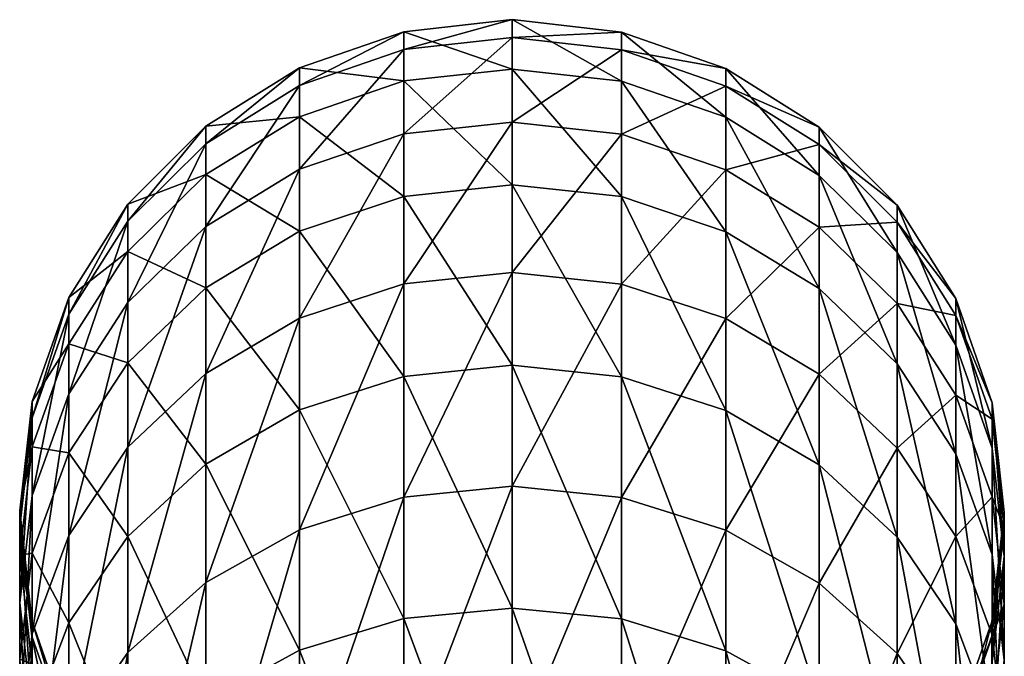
# Model space of a CAD drawing. Header units: millimetres. Extents: x -111 to 111, y -375 to 358.
# Tile 27 of 27: x -11 to 11, y 343 to 358. Entities that reach past the tile are written whole.
import ezdxf

# ---------------------------------------------------------------- set-up
doc = ezdxf.new("R2010")
doc.units = ezdxf.units.MM
doc.header["$LTSCALE"] = 65.185185
doc.layers.add('51', color=7, linetype='CONTINUOUS')
doc.layers.add('52', color=7, linetype='CONTINUOUS')

msp = doc.modelspace()

# ---------------------------------------------------------------- linework, layer by layer
at = {"layer": '51', "color": 7, "linetype": 'CONTINUOUS', "true_color": 0xa2afbf}
for points in [[(2.559, 357.368, 96.895), (2.559, 356.219, 83.754), (0, 357.657, 96.887), (2.559, 357.368, 96.895)], [(0, 357.241, 110.106), (2.559, 357.368, 96.895), (0, 357.657, 96.887), (0, 357.241, 110.106)], [(0, 357.657, 96.887), (2.559, 356.219, 83.754), (0, 356.504, 83.712), (0, 357.657, 96.887)], [(2.559, 356.954, 110.079), (2.559, 357.368, 96.895), (0, 357.241, 110.106), (2.559, 356.954, 110.079)], [(0, 355.263, 123.182), (2.559, 356.954, 110.079), (0, 357.241, 110.106), (0, 355.263, 123.182)], [(4.992, 356.517, 96.919), (4.992, 355.376, 83.878), (2.559, 357.368, 96.895), (4.992, 356.517, 96.919)], [(2.559, 356.954, 110.079), (4.992, 356.517, 96.919), (2.559, 357.368, 96.895), (2.559, 356.954, 110.079)], [(2.559, 357.368, 96.895), (4.992, 355.376, 83.878), (2.559, 356.219, 83.754), (2.559, 357.368, 96.895)], [(2.559, 354.981, 123.122), (2.559, 356.954, 110.079), (0, 355.263, 123.182), (2.559, 354.981, 123.122)], [(4.992, 356.106, 110.002), (4.992, 356.517, 96.919), (2.559, 356.954, 110.079), (4.992, 356.106, 110.002)], [(2.559, 354.981, 123.122), (4.992, 356.106, 110.002), (2.559, 356.954, 110.079), (2.559, 354.981, 123.122)], [(2.559, 356.219, 83.754), (2.559, 353.521, 70.842), (0, 356.504, 83.712), (2.559, 356.219, 83.754)], [(0, 356.504, 83.712), (2.559, 353.521, 70.842), (0, 353.799, 70.766), (0, 356.504, 83.712)], [(7.174, 355.145, 96.957), (7.174, 354.019, 84.079), (4.992, 356.517, 96.919), (7.174, 355.145, 96.957)], [(4.992, 356.106, 110.002), (7.174, 355.145, 96.957), (4.992, 356.517, 96.919), (4.992, 356.106, 110.002)], [(4.992, 356.517, 96.919), (7.174, 354.019, 84.079), (4.992, 355.376, 83.878), (4.992, 356.517, 96.919)], [(4.992, 355.376, 83.878), (4.992, 352.699, 71.065), (2.559, 356.219, 83.754), (4.992, 355.376, 83.878)], [(2.559, 356.219, 83.754), (4.992, 352.699, 71.065), (2.559, 353.521, 70.842), (2.559, 356.219, 83.754)], [(4.992, 354.148, 122.945), (4.992, 356.106, 110.002), (2.559, 354.981, 123.122), (4.992, 354.148, 122.945)], [(7.174, 354.739, 109.878), (7.174, 355.145, 96.957), (4.992, 356.106, 110.002), (7.174, 354.739, 109.878)], [(4.992, 354.148, 122.945), (7.174, 354.739, 109.878), (4.992, 356.106, 110.002), (4.992, 354.148, 122.945)], [(7.174, 354.019, 84.079), (7.174, 351.375, 71.425), (4.992, 355.376, 83.878), (7.174, 354.019, 84.079)], [(4.992, 355.376, 83.878), (7.174, 351.375, 71.425), (4.992, 352.699, 71.065), (4.992, 355.376, 83.878)], [(0, 351.751, 135.933), (2.559, 354.981, 123.122), (0, 355.263, 123.182), (0, 351.751, 135.933)], [(8.996, 353.322, 97.008), (8.996, 352.214, 84.345), (7.174, 355.145, 96.957), (8.996, 353.322, 97.008)], [(7.174, 354.739, 109.878), (8.996, 353.322, 97.008), (7.174, 355.145, 96.957), (7.174, 354.739, 109.878)], [(7.174, 355.145, 96.957), (8.996, 352.214, 84.345), (7.174, 354.019, 84.079), (7.174, 355.145, 96.957)], [(2.559, 351.478, 135.84), (2.559, 354.981, 123.122), (0, 351.751, 135.933), (2.559, 351.478, 135.84)], [(2.559, 351.478, 135.84), (4.992, 354.148, 122.945), (2.559, 354.981, 123.122), (2.559, 351.478, 135.84)], [(7.174, 352.806, 122.66), (7.174, 354.739, 109.878), (4.992, 354.148, 122.945), (7.174, 352.806, 122.66)], [(8.996, 352.923, 109.713), (8.996, 353.322, 97.008), (7.174, 354.739, 109.878), (8.996, 352.923, 109.713)], [(7.174, 352.806, 122.66), (8.996, 352.923, 109.713), (7.174, 354.739, 109.878), (7.174, 352.806, 122.66)], [(4.992, 350.672, 135.565), (4.992, 354.148, 122.945), (2.559, 351.478, 135.84), (4.992, 350.672, 135.565)], [(4.992, 350.672, 135.565), (7.174, 352.806, 122.66), (4.992, 354.148, 122.945), (4.992, 350.672, 135.565)], [(8.996, 352.214, 84.345), (8.996, 349.615, 71.903), (7.174, 354.019, 84.079), (8.996, 352.214, 84.345)], [(7.174, 354.019, 84.079), (8.996, 349.615, 71.903), (7.174, 351.375, 71.425), (7.174, 354.019, 84.079)], [(2.559, 353.521, 70.842), (2.559, 349.314, 58.339), (0, 353.799, 70.766), (2.559, 353.521, 70.842)], [(0, 353.799, 70.766), (2.559, 349.314, 58.339), (0, 349.581, 58.231), (0, 353.799, 70.766)], [(4.992, 352.699, 71.065), (4.992, 348.524, 58.658), (2.559, 353.521, 70.842), (4.992, 352.699, 71.065)], [(2.559, 353.521, 70.842), (4.992, 348.524, 58.658), (2.559, 349.314, 58.339), (2.559, 353.521, 70.842)], [(10.366, 351.139, 97.069), (10.366, 350.054, 84.664), (8.996, 353.322, 97.008), (10.366, 351.139, 97.069)], [(8.996, 352.923, 109.713), (10.366, 351.139, 97.069), (8.996, 353.322, 97.008), (8.996, 352.923, 109.713)], [(8.996, 353.322, 97.008), (10.366, 350.054, 84.664), (8.996, 352.214, 84.345), (8.996, 353.322, 97.008)], [(8.996, 351.022, 122.281), (8.996, 352.923, 109.713), (7.174, 352.806, 122.66), (8.996, 351.022, 122.281)], [(10.366, 350.748, 109.515), (10.366, 351.139, 97.069), (8.996, 352.923, 109.713), (10.366, 350.748, 109.515)], [(8.996, 351.022, 122.281), (10.366, 350.748, 109.515), (8.996, 352.923, 109.713), (8.996, 351.022, 122.281)], [(7.174, 349.373, 135.123), (7.174, 352.806, 122.66), (4.992, 350.672, 135.565), (7.174, 349.373, 135.123)], [(7.174, 351.375, 71.425), (7.174, 347.252, 59.172), (4.992, 352.699, 71.065), (7.174, 351.375, 71.425)], [(4.992, 352.699, 71.065), (7.174, 347.252, 59.172), (4.992, 348.524, 58.658), (4.992, 352.699, 71.065)], [(7.174, 349.373, 135.123), (8.996, 351.022, 122.281), (7.174, 352.806, 122.66), (7.174, 349.373, 135.123)], [(10.366, 350.054, 84.664), (10.366, 347.508, 72.475), (8.996, 352.214, 84.345), (10.366, 350.054, 84.664)], [(8.996, 352.214, 84.345), (10.366, 347.508, 72.475), (8.996, 349.615, 71.903), (8.996, 352.214, 84.345)], [(0, 346.754, 148.178), (2.559, 351.478, 135.84), (0, 351.751, 135.933), (0, 346.754, 148.178)], [(2.559, 346.494, 148.053), (2.559, 351.478, 135.84), (0, 346.754, 148.178), (2.559, 346.494, 148.053)], [(2.559, 346.494, 148.053), (4.992, 350.672, 135.565), (2.559, 351.478, 135.84), (2.559, 346.494, 148.053)], [(8.996, 349.615, 71.903), (8.996, 345.561, 59.856), (7.174, 351.375, 71.425), (8.996, 349.615, 71.903)], [(7.174, 351.375, 71.425), (8.996, 345.561, 59.856), (7.174, 347.252, 59.172), (7.174, 351.375, 71.425)], [(8.996, 347.647, 134.535), (8.996, 351.022, 122.281), (7.174, 349.373, 135.123), (8.996, 347.647, 134.535)], [(10.366, 348.886, 121.827), (10.366, 350.748, 109.515), (8.996, 351.022, 122.281), (10.366, 348.886, 121.827)], [(8.996, 347.647, 134.535), (10.366, 348.886, 121.827), (8.996, 351.022, 122.281), (8.996, 347.647, 134.535)], [(11.215, 348.706, 97.137), (11.215, 347.646, 85.02), (10.366, 351.139, 97.069), (11.215, 348.706, 97.137)], [(10.366, 350.748, 109.515), (11.215, 348.706, 97.137), (10.366, 351.139, 97.069), (10.366, 350.748, 109.515)], [(10.366, 351.139, 97.069), (11.215, 347.646, 85.02), (10.366, 350.054, 84.664), (10.366, 351.139, 97.069)], [(4.992, 345.726, 147.685), (4.992, 350.672, 135.565), (2.559, 346.494, 148.053), (4.992, 345.726, 147.685)], [(4.992, 345.726, 147.685), (7.174, 349.373, 135.123), (4.992, 350.672, 135.565), (4.992, 345.726, 147.685)], [(11.215, 348.324, 109.294), (11.215, 348.706, 97.137), (10.366, 350.748, 109.515), (11.215, 348.324, 109.294)], [(10.366, 348.886, 121.827), (11.215, 348.324, 109.294), (10.366, 350.748, 109.515), (10.366, 348.886, 121.827)], [(11.215, 347.646, 85.02), (11.215, 345.159, 73.113), (10.366, 350.054, 84.664), (11.215, 347.646, 85.02)], [(10.366, 350.054, 84.664), (11.215, 345.159, 73.113), (10.366, 347.508, 72.475), (10.366, 350.054, 84.664)], [(10.366, 347.508, 72.475), (10.366, 343.536, 60.674), (8.996, 349.615, 71.903), (10.366, 347.508, 72.475)], [(8.996, 349.615, 71.903), (10.366, 343.536, 60.674), (8.996, 345.561, 59.856), (8.996, 349.615, 71.903)], [(2.559, 349.314, 58.339), (2.559, 343.656, 46.423), (0, 349.581, 58.231), (2.559, 349.314, 58.339)], [(0, 349.581, 58.231), (2.559, 343.656, 46.423), (0, 343.908, 46.284), (0, 349.581, 58.231)], [(7.174, 344.489, 147.092), (7.174, 349.373, 135.123), (4.992, 345.726, 147.685), (7.174, 344.489, 147.092)], [(7.174, 344.489, 147.092), (8.996, 347.647, 134.535), (7.174, 349.373, 135.123), (7.174, 344.489, 147.092)], [(4.992, 348.524, 58.658), (4.992, 342.909, 46.834), (2.559, 349.314, 58.339), (4.992, 348.524, 58.658)], [(2.559, 349.314, 58.339), (4.992, 342.909, 46.834), (2.559, 343.656, 46.423), (2.559, 349.314, 58.339)], [(10.366, 345.58, 133.832), (10.366, 348.886, 121.827), (8.996, 347.647, 134.535), (10.366, 345.58, 133.832)], [(11.215, 346.506, 121.321), (11.215, 348.324, 109.294), (10.366, 348.886, 121.827), (11.215, 346.506, 121.321)], [(10.366, 345.58, 133.832), (11.215, 346.506, 121.321), (10.366, 348.886, 121.827), (10.366, 345.58, 133.832)], [(11.5, 346.146, 97.208), (11.5, 345.112, 85.394), (11.215, 348.706, 97.137), (11.5, 346.146, 97.208)], [(11.215, 348.324, 109.294), (11.5, 346.146, 97.208), (11.215, 348.706, 97.137), (11.215, 348.324, 109.294)], [(11.215, 348.706, 97.137), (11.5, 345.112, 85.394), (11.215, 347.646, 85.02), (11.215, 348.706, 97.137)], [(7.174, 347.252, 59.172), (7.174, 341.707, 47.495), (4.992, 348.524, 58.658), (7.174, 347.252, 59.172)], [(4.992, 348.524, 58.658), (7.174, 341.707, 47.495), (4.992, 342.909, 46.834), (4.992, 348.524, 58.658)], [(11.5, 345.773, 109.062), (11.5, 346.146, 97.208), (11.215, 348.324, 109.294), (11.5, 345.773, 109.062)], [(11.215, 346.506, 121.321), (11.5, 345.773, 109.062), (11.215, 348.324, 109.294), (11.215, 346.506, 121.321)], [(8.996, 342.844, 146.304), (8.996, 347.647, 134.535), (7.174, 344.489, 147.092), (8.996, 342.844, 146.304)], [(8.996, 342.844, 146.304), (10.366, 345.58, 133.832), (8.996, 347.647, 134.535), (8.996, 342.844, 146.304)], [(11.5, 345.112, 85.394), (11.5, 342.687, 73.785), (11.215, 347.646, 85.02), (11.5, 345.112, 85.394)], [(11.215, 347.646, 85.02), (11.5, 342.687, 73.785), (11.215, 345.159, 73.113), (11.215, 347.646, 85.02)], [(11.215, 345.159, 73.113), (11.215, 341.279, 61.585), (10.366, 347.508, 72.475), (11.215, 345.159, 73.113)], [(10.366, 347.508, 72.475), (11.215, 341.279, 61.585), (10.366, 343.536, 60.674), (10.366, 347.508, 72.475)], [(8.996, 345.561, 59.856), (8.996, 340.109, 48.373), (7.174, 347.252, 59.172), (8.996, 345.561, 59.856)], [(7.174, 347.252, 59.172), (8.996, 340.109, 48.373), (7.174, 341.707, 47.495), (7.174, 347.252, 59.172)], [(0, 340.343, 159.745), (2.559, 346.494, 148.053), (0, 346.754, 148.178), (0, 340.343, 159.745)], [(2.559, 340.099, 159.59), (2.559, 346.494, 148.053), (0, 340.343, 159.745), (2.559, 340.099, 159.59)], [(2.559, 340.099, 159.59), (4.992, 345.726, 147.685), (2.559, 346.494, 148.053), (2.559, 340.099, 159.59)], [(11.215, 343.275, 133.047), (11.215, 346.506, 121.321), (10.366, 345.58, 133.832), (11.215, 343.275, 133.047)], [(11.5, 344, 120.788), (11.5, 345.773, 109.062), (11.215, 346.506, 121.321), (11.5, 344, 120.788)], [(11.215, 343.275, 133.047), (11.5, 344, 120.788), (11.215, 346.506, 121.321), (11.215, 343.275, 133.047)], [(11.208, 343.585, 97.28), (11.208, 342.578, 85.768), (11.5, 346.146, 97.208), (11.208, 343.585, 97.28)], [(11.5, 345.773, 109.062), (11.208, 343.585, 97.28), (11.5, 346.146, 97.208), (11.5, 345.773, 109.062)], [(11.5, 346.146, 97.208), (11.208, 342.578, 85.768), (11.5, 345.112, 85.394), (11.5, 346.146, 97.208)], [(4.992, 339.38, 159.134), (4.992, 345.726, 147.685), (2.559, 340.099, 159.59), (4.992, 339.38, 159.134)], [(4.992, 339.38, 159.134), (7.174, 344.489, 147.092), (4.992, 345.726, 147.685), (4.992, 339.38, 159.134)], [(11.208, 343.222, 108.83), (11.208, 343.585, 97.28), (11.5, 345.773, 109.062), (11.208, 343.222, 108.83)], [(11.5, 344, 120.788), (11.208, 343.222, 108.83), (11.5, 345.773, 109.062), (11.5, 344, 120.788)], [(10.366, 340.875, 145.361), (10.366, 345.58, 133.832), (8.996, 342.844, 146.304), (10.366, 340.875, 145.361)], [(10.366, 343.536, 60.674), (10.366, 338.195, 49.425), (8.996, 345.561, 59.856), (10.366, 343.536, 60.674)], [(8.996, 345.561, 59.856), (10.366, 338.195, 49.425), (8.996, 340.109, 48.373), (8.996, 345.561, 59.856)], [(10.366, 340.875, 145.361), (11.215, 343.275, 133.047), (10.366, 345.58, 133.832), (10.366, 340.875, 145.361)], [(11.208, 342.578, 85.768), (11.208, 340.215, 74.457), (11.5, 345.112, 85.394), (11.208, 342.578, 85.768)], [(11.5, 345.112, 85.394), (11.208, 340.215, 74.457), (11.5, 342.687, 73.785), (11.5, 345.112, 85.394)], [(11.5, 342.687, 73.785), (11.5, 338.904, 62.545), (11.215, 345.159, 73.113), (11.5, 342.687, 73.785)], [(11.215, 345.159, 73.113), (11.5, 338.904, 62.545), (11.215, 341.279, 61.585), (11.215, 345.159, 73.113)], [(7.174, 338.221, 158.399), (7.174, 344.489, 147.092), (4.992, 339.38, 159.134), (7.174, 338.221, 158.399)], [(7.174, 338.221, 158.399), (8.996, 342.844, 146.304), (7.174, 344.489, 147.092), (7.174, 338.221, 158.399)], [(2.559, 343.656, 46.423), (2.559, 336.626, 35.261), (0, 343.908, 46.284), (2.559, 343.656, 46.423)], [(0, 343.908, 46.284), (2.559, 336.626, 35.261), (0, 336.861, 35.093), (0, 343.908, 46.284)], [(11.208, 341.494, 120.255), (11.208, 343.222, 108.83), (11.5, 344, 120.788), (11.208, 341.494, 120.255)], [(11.5, 340.85, 132.222), (11.208, 341.494, 120.255), (11.5, 344, 120.788), (11.5, 340.85, 132.222)], [(11.5, 340.85, 132.222), (11.5, 344, 120.788), (11.215, 343.275, 133.047), (11.5, 340.85, 132.222)], [(4.992, 342.909, 46.834), (4.992, 335.934, 35.757), (2.559, 343.656, 46.423), (4.992, 342.909, 46.834)], [(2.559, 343.656, 46.423), (4.992, 335.934, 35.757), (2.559, 336.626, 35.261), (2.559, 343.656, 46.423)], [(10.352, 341.155, 97.348), (10.352, 340.173, 86.123), (11.208, 343.585, 97.28), (10.352, 341.155, 97.348)], [(11.208, 343.222, 108.83), (10.352, 341.155, 97.348), (11.208, 343.585, 97.28), (11.208, 343.222, 108.83)], [(11.208, 343.585, 97.28), (10.352, 340.173, 86.123), (11.208, 342.578, 85.768), (11.208, 343.585, 97.28)], [(11.215, 341.279, 61.585), (11.215, 336.062, 50.598), (10.366, 343.536, 60.674), (11.215, 341.279, 61.585)], [(10.366, 343.536, 60.674), (11.215, 336.062, 50.598), (10.366, 338.195, 49.425), (10.366, 343.536, 60.674)], [(10.352, 340.801, 108.609), (10.352, 341.155, 97.348), (11.208, 343.222, 108.83), (10.352, 340.801, 108.609)], [(11.208, 341.494, 120.255), (10.352, 340.801, 108.609), (11.208, 343.222, 108.83), (11.208, 341.494, 120.255)], [(11.215, 338.68, 144.309), (11.215, 343.275, 133.047), (10.366, 340.875, 145.361), (11.215, 338.68, 144.309)], [(11.215, 338.68, 144.309), (11.5, 340.85, 132.222), (11.215, 343.275, 133.047), (11.215, 338.68, 144.309)], [(7.174, 341.707, 47.495), (7.174, 334.818, 36.556), (4.992, 342.909, 46.834), (7.174, 341.707, 47.495)], [(4.992, 342.909, 46.834), (7.174, 334.818, 36.556), (4.992, 335.934, 35.757), (4.992, 342.909, 46.834)], [(8.996, 336.682, 157.421), (8.996, 342.844, 146.304), (7.174, 338.221, 158.399), (8.996, 336.682, 157.421)], [(8.996, 336.682, 157.421), (10.366, 340.875, 145.361), (8.996, 342.844, 146.304), (8.996, 336.682, 157.421)]]:
    msp.add_3dface(points, dxfattribs=at)
at = {"layer": '52', "color": 7, "linetype": 'CONTINUOUS', "true_color": 0xa2afbf}
for points in [[(0, 357.241, 110.106), (0, 357.657, 96.887), (-2.529, 356.961, 110.08), (0, 357.241, 110.106)], [(0, 357.657, 96.887), (0, 356.504, 83.712), (-2.529, 357.375, 96.895), (0, 357.657, 96.887)], [(-2.529, 356.961, 110.08), (0, 357.657, 96.887), (-2.529, 357.375, 96.895), (-2.529, 356.961, 110.08)], [(-2.529, 356.961, 110.08), (-2.529, 357.375, 96.895), (-4.964, 356.119, 110.003), (-2.529, 356.961, 110.08)], [(-2.529, 357.375, 96.895), (-2.529, 356.225, 83.753), (-4.964, 356.53, 96.918), (-2.529, 357.375, 96.895)], [(-4.964, 356.119, 110.003), (-2.529, 357.375, 96.895), (-4.964, 356.53, 96.918), (-4.964, 356.119, 110.003)], [(-2.529, 357.375, 96.895), (0, 356.504, 83.712), (-2.529, 356.225, 83.753), (-2.529, 357.375, 96.895)], [(0, 355.263, 123.182), (0, 357.241, 110.106), (-2.529, 354.988, 123.124), (0, 355.263, 123.182)], [(-2.529, 354.988, 123.124), (0, 357.241, 110.106), (-2.529, 356.961, 110.08), (-2.529, 354.988, 123.124)], [(-2.529, 354.988, 123.124), (-2.529, 356.961, 110.08), (-4.964, 354.162, 122.948), (-2.529, 354.988, 123.124)], [(-4.964, 354.162, 122.948), (-2.529, 356.961, 110.08), (-4.964, 356.119, 110.003), (-4.964, 354.162, 122.948)], [(-4.964, 356.119, 110.003), (-4.964, 356.53, 96.918), (-7.15, 354.758, 109.88), (-4.964, 356.119, 110.003)], [(-4.964, 356.53, 96.918), (-4.964, 355.389, 83.876), (-7.15, 355.165, 96.956), (-4.964, 356.53, 96.918)], [(-7.15, 354.758, 109.88), (-4.964, 356.53, 96.918), (-7.15, 355.165, 96.956), (-7.15, 354.758, 109.88)], [(-4.964, 356.53, 96.918), (-2.529, 356.225, 83.753), (-4.964, 355.389, 83.876), (-4.964, 356.53, 96.918)], [(0, 356.504, 83.712), (0, 353.799, 70.766), (-2.529, 356.225, 83.753), (0, 356.504, 83.712)], [(-4.964, 354.162, 122.948), (-4.964, 356.119, 110.003), (-7.15, 352.825, 122.664), (-4.964, 354.162, 122.948)], [(-7.15, 352.825, 122.664), (-4.964, 356.119, 110.003), (-7.15, 354.758, 109.88), (-7.15, 352.825, 122.664)], [(-2.529, 356.225, 83.753), (-2.529, 353.528, 70.84), (-4.964, 355.389, 83.876), (-2.529, 356.225, 83.753)], [(-2.529, 356.225, 83.753), (0, 353.799, 70.766), (-2.529, 353.528, 70.84), (-2.529, 356.225, 83.753)], [(-4.964, 355.389, 83.876), (-4.964, 352.712, 71.061), (-7.15, 354.038, 84.076), (-4.964, 355.389, 83.876)], [(-7.15, 355.165, 96.956), (-4.964, 355.389, 83.876), (-7.15, 354.038, 84.076), (-7.15, 355.165, 96.956)], [(-4.964, 355.389, 83.876), (-2.529, 353.528, 70.84), (-4.964, 352.712, 71.061), (-4.964, 355.389, 83.876)], [(-7.15, 354.758, 109.88), (-7.15, 355.165, 96.956), (-8.977, 352.947, 109.715), (-7.15, 354.758, 109.88)], [(-7.15, 355.165, 96.956), (-7.15, 354.038, 84.076), (-8.977, 353.346, 97.007), (-7.15, 355.165, 96.956)], [(-8.977, 352.947, 109.715), (-7.15, 355.165, 96.956), (-8.977, 353.346, 97.007), (-8.977, 352.947, 109.715)], [(0, 351.751, 135.933), (0, 355.263, 123.182), (-2.529, 351.485, 135.842), (0, 351.751, 135.933)], [(-2.529, 351.485, 135.842), (0, 355.263, 123.182), (-2.529, 354.988, 123.124), (-2.529, 351.485, 135.842)], [(-2.529, 351.485, 135.842), (-2.529, 354.988, 123.124), (-4.964, 350.685, 135.57), (-2.529, 351.485, 135.842)], [(-4.964, 350.685, 135.57), (-2.529, 354.988, 123.124), (-4.964, 354.162, 122.948), (-4.964, 350.685, 135.57)], [(-7.15, 352.825, 122.664), (-7.15, 354.758, 109.88), (-8.977, 351.046, 122.286), (-7.15, 352.825, 122.664)], [(-8.977, 351.046, 122.286), (-7.15, 354.758, 109.88), (-8.977, 352.947, 109.715), (-8.977, 351.046, 122.286)], [(-7.15, 354.038, 84.076), (-7.15, 351.394, 71.42), (-8.977, 352.238, 84.342), (-7.15, 354.038, 84.076)], [(-8.977, 353.346, 97.007), (-7.15, 354.038, 84.076), (-8.977, 352.238, 84.342), (-8.977, 353.346, 97.007)], [(-4.964, 350.685, 135.57), (-4.964, 354.162, 122.948), (-7.15, 349.392, 135.129), (-4.964, 350.685, 135.57)], [(-7.15, 349.392, 135.129), (-4.964, 354.162, 122.948), (-7.15, 352.825, 122.664), (-7.15, 349.392, 135.129)], [(-7.15, 354.038, 84.076), (-4.964, 352.712, 71.061), (-7.15, 351.394, 71.42), (-7.15, 354.038, 84.076)], [(0, 353.799, 70.766), (0, 349.581, 58.231), (-2.529, 353.528, 70.84), (0, 353.799, 70.766)], [(-2.529, 353.528, 70.84), (-2.529, 349.32, 58.337), (-4.964, 352.712, 71.061), (-2.529, 353.528, 70.84)], [(-2.529, 353.528, 70.84), (0, 349.581, 58.231), (-2.529, 349.32, 58.337), (-2.529, 353.528, 70.84)], [(-8.977, 352.947, 109.715), (-8.977, 353.346, 97.007), (-10.352, 350.776, 109.517), (-8.977, 352.947, 109.715)], [(-8.977, 353.346, 97.007), (-8.977, 352.238, 84.342), (-10.352, 351.167, 97.068), (-8.977, 353.346, 97.007)], [(-10.352, 350.776, 109.517), (-8.977, 353.346, 97.007), (-10.352, 351.167, 97.068), (-10.352, 350.776, 109.517)], [(-8.977, 351.046, 122.286), (-8.977, 352.947, 109.715), (-10.352, 348.914, 121.832), (-8.977, 351.046, 122.286)], [(-10.352, 348.914, 121.832), (-8.977, 352.947, 109.715), (-10.352, 350.776, 109.517), (-10.352, 348.914, 121.832)], [(-7.15, 349.392, 135.129), (-7.15, 352.825, 122.664), (-8.977, 347.67, 134.543), (-7.15, 349.392, 135.129)], [(-8.977, 347.67, 134.543), (-7.15, 352.825, 122.664), (-8.977, 351.046, 122.286), (-8.977, 347.67, 134.543)], [(-4.964, 352.712, 71.061), (-4.964, 348.536, 58.653), (-7.15, 351.394, 71.42), (-4.964, 352.712, 71.061)], [(-4.964, 352.712, 71.061), (-2.529, 349.32, 58.337), (-4.964, 348.536, 58.653), (-4.964, 352.712, 71.061)], [(-8.977, 352.238, 84.342), (-8.977, 349.638, 71.896), (-10.352, 350.082, 84.66), (-8.977, 352.238, 84.342)], [(-10.352, 351.167, 97.068), (-8.977, 352.238, 84.342), (-10.352, 350.082, 84.66), (-10.352, 351.167, 97.068)], [(-8.977, 352.238, 84.342), (-7.15, 351.394, 71.42), (-8.977, 349.638, 71.896), (-8.977, 352.238, 84.342)], [(0, 346.754, 148.178), (0, 351.751, 135.933), (-2.529, 346.5, 148.056), (0, 346.754, 148.178)], [(-2.529, 346.5, 148.056), (0, 351.751, 135.933), (-2.529, 351.485, 135.842), (-2.529, 346.5, 148.056)], [(-2.529, 346.5, 148.056), (-2.529, 351.485, 135.842), (-4.964, 345.738, 147.691), (-2.529, 346.5, 148.056)], [(-4.964, 345.738, 147.691), (-2.529, 351.485, 135.842), (-4.964, 350.685, 135.57), (-4.964, 345.738, 147.691)], [(-7.15, 351.394, 71.42), (-7.15, 347.27, 59.165), (-8.977, 349.638, 71.896), (-7.15, 351.394, 71.42)], [(-7.15, 351.394, 71.42), (-4.964, 348.536, 58.653), (-7.15, 347.27, 59.165), (-7.15, 351.394, 71.42)], [(-10.352, 350.776, 109.517), (-10.352, 351.167, 97.068), (-11.208, 348.354, 109.297), (-10.352, 350.776, 109.517)], [(-10.352, 351.167, 97.068), (-10.352, 350.082, 84.66), (-11.208, 348.737, 97.136), (-10.352, 351.167, 97.068)], [(-11.208, 348.354, 109.297), (-10.352, 351.167, 97.068), (-11.208, 348.737, 97.136), (-11.208, 348.354, 109.297)], [(-8.977, 347.67, 134.543), (-8.977, 351.046, 122.286), (-10.352, 345.606, 133.841), (-8.977, 347.67, 134.543)], [(-10.352, 345.606, 133.841), (-8.977, 351.046, 122.286), (-10.352, 348.914, 121.832), (-10.352, 345.606, 133.841)], [(-10.352, 348.914, 121.832), (-10.352, 350.776, 109.517), (-11.208, 346.535, 121.327), (-10.352, 348.914, 121.832)], [(-11.208, 346.535, 121.327), (-10.352, 350.776, 109.517), (-11.208, 348.354, 109.297), (-11.208, 346.535, 121.327)], [(-4.964, 345.738, 147.691), (-4.964, 350.685, 135.57), (-7.15, 344.506, 147.1), (-4.964, 345.738, 147.691)], [(-7.15, 344.506, 147.1), (-4.964, 350.685, 135.57), (-7.15, 349.392, 135.129), (-7.15, 344.506, 147.1)], [(-10.352, 350.082, 84.66), (-10.352, 347.535, 72.468), (-11.208, 347.676, 85.015), (-10.352, 350.082, 84.66)], [(-11.208, 348.737, 97.136), (-10.352, 350.082, 84.66), (-11.208, 347.676, 85.015), (-11.208, 348.737, 97.136)], [(-10.352, 350.082, 84.66), (-8.977, 349.638, 71.896), (-10.352, 347.535, 72.468), (-10.352, 350.082, 84.66)], [(-8.977, 349.638, 71.896), (-8.977, 345.583, 59.847), (-10.352, 347.535, 72.468), (-8.977, 349.638, 71.896)], [(-8.977, 349.638, 71.896), (-7.15, 347.27, 59.165), (-8.977, 345.583, 59.847), (-8.977, 349.638, 71.896)], [(-7.15, 344.506, 147.1), (-7.15, 349.392, 135.129), (-8.977, 342.866, 146.315), (-7.15, 344.506, 147.1)], [(-8.977, 342.866, 146.315), (-7.15, 349.392, 135.129), (-8.977, 347.67, 134.543), (-8.977, 342.866, 146.315)], [(0, 349.581, 58.231), (0, 343.908, 46.284), (-2.529, 349.32, 58.337), (0, 349.581, 58.231)], [(-2.529, 349.32, 58.337), (-2.529, 343.662, 46.42), (-4.964, 348.536, 58.653), (-2.529, 349.32, 58.337)], [(-2.529, 349.32, 58.337), (0, 343.908, 46.284), (-2.529, 343.662, 46.42), (-2.529, 349.32, 58.337)], [(-10.352, 345.606, 133.841), (-10.352, 348.914, 121.832), (-11.208, 343.304, 133.057), (-10.352, 345.606, 133.841)], [(-11.208, 343.304, 133.057), (-10.352, 348.914, 121.832), (-11.208, 346.535, 121.327), (-11.208, 343.304, 133.057)], [(-11.208, 348.354, 109.297), (-11.208, 348.737, 97.136), (-11.5, 345.804, 109.065), (-11.208, 348.354, 109.297)], [(-11.208, 348.737, 97.136), (-11.208, 347.676, 85.015), (-11.5, 346.176, 97.207), (-11.208, 348.737, 97.136)], [(-11.5, 345.804, 109.065), (-11.208, 348.737, 97.136), (-11.5, 346.176, 97.207), (-11.5, 345.804, 109.065)], [(-4.964, 348.536, 58.653), (-4.964, 342.921, 46.827), (-7.15, 347.27, 59.165), (-4.964, 348.536, 58.653)], [(-4.964, 348.536, 58.653), (-2.529, 343.662, 46.42), (-4.964, 342.921, 46.827), (-4.964, 348.536, 58.653)], [(-11.208, 346.535, 121.327), (-11.208, 348.354, 109.297), (-11.5, 344.03, 120.794), (-11.208, 346.535, 121.327)], [(-11.5, 344.03, 120.794), (-11.208, 348.354, 109.297), (-11.5, 345.804, 109.065), (-11.5, 344.03, 120.794)], [(-11.208, 347.676, 85.015), (-11.208, 345.188, 73.106), (-11.5, 345.143, 85.389), (-11.208, 347.676, 85.015)], [(-11.5, 346.176, 97.207), (-11.208, 347.676, 85.015), (-11.5, 345.143, 85.389), (-11.5, 346.176, 97.207)], [(-11.208, 347.676, 85.015), (-10.352, 347.535, 72.468), (-11.208, 345.188, 73.106), (-11.208, 347.676, 85.015)], [(-10.352, 347.535, 72.468), (-10.352, 343.562, 60.663), (-11.208, 345.188, 73.106), (-10.352, 347.535, 72.468)], [(-8.977, 342.866, 146.315), (-8.977, 347.67, 134.543), (-10.352, 340.9, 145.373), (-8.977, 342.866, 146.315)], [(-10.352, 340.9, 145.373), (-8.977, 347.67, 134.543), (-10.352, 345.606, 133.841), (-10.352, 340.9, 145.373)], [(-10.352, 347.535, 72.468), (-8.977, 345.583, 59.847), (-10.352, 343.562, 60.663), (-10.352, 347.535, 72.468)], [(-7.15, 347.27, 59.165), (-7.15, 341.724, 47.485), (-8.977, 345.583, 59.847), (-7.15, 347.27, 59.165)], [(-7.15, 347.27, 59.165), (-4.964, 342.921, 46.827), (-7.15, 341.724, 47.485), (-7.15, 347.27, 59.165)], [(0, 340.343, 159.745), (0, 346.754, 148.178), (-2.529, 340.105, 159.594), (0, 340.343, 159.745)], [(-2.529, 340.105, 159.594), (0, 346.754, 148.178), (-2.529, 346.5, 148.056), (-2.529, 340.105, 159.594)], [(-11.208, 343.304, 133.057), (-11.208, 346.535, 121.327), (-11.5, 340.88, 132.232), (-11.208, 343.304, 133.057)], [(-11.5, 340.88, 132.232), (-11.208, 346.535, 121.327), (-11.5, 344.03, 120.794), (-11.5, 340.88, 132.232)], [(-2.529, 340.105, 159.594), (-2.529, 346.5, 148.056), (-4.964, 339.391, 159.141), (-2.529, 340.105, 159.594)], [(-4.964, 339.391, 159.141), (-2.529, 346.5, 148.056), (-4.964, 345.738, 147.691), (-4.964, 339.391, 159.141)], [(-11.5, 345.804, 109.065), (-11.5, 346.176, 97.207), (-11.215, 343.253, 108.832), (-11.5, 345.804, 109.065)], [(-11.5, 346.176, 97.207), (-11.5, 345.143, 85.389), (-11.215, 343.616, 97.279), (-11.5, 346.176, 97.207)], [(-11.215, 343.253, 108.832), (-11.5, 346.176, 97.207), (-11.215, 343.616, 97.279), (-11.215, 343.253, 108.832)], [(-11.5, 344.03, 120.794), (-11.5, 345.804, 109.065), (-11.215, 341.524, 120.262), (-11.5, 344.03, 120.794)], [(-11.215, 341.524, 120.262), (-11.5, 345.804, 109.065), (-11.215, 343.253, 108.832), (-11.215, 341.524, 120.262)], [(-4.964, 339.391, 159.141), (-4.964, 345.738, 147.691), (-7.15, 338.238, 158.409), (-4.964, 339.391, 159.141)], [(-7.15, 338.238, 158.409), (-4.964, 345.738, 147.691), (-7.15, 344.506, 147.1), (-7.15, 338.238, 158.409)], [(-10.352, 340.9, 145.373), (-10.352, 345.606, 133.841), (-11.208, 338.707, 144.322), (-10.352, 340.9, 145.373)], [(-11.208, 338.707, 144.322), (-10.352, 345.606, 133.841), (-11.208, 343.304, 133.057), (-11.208, 338.707, 144.322)], [(-8.977, 345.583, 59.847), (-8.977, 340.13, 48.362), (-10.352, 343.562, 60.663), (-8.977, 345.583, 59.847)], [(-8.977, 345.583, 59.847), (-7.15, 341.724, 47.485), (-8.977, 340.13, 48.362), (-8.977, 345.583, 59.847)], [(-11.208, 345.188, 73.106), (-11.208, 341.307, 61.574), (-11.5, 342.717, 73.777), (-11.208, 345.188, 73.106)], [(-11.5, 345.143, 85.389), (-11.208, 345.188, 73.106), (-11.5, 342.717, 73.777), (-11.5, 345.143, 85.389)], [(-11.5, 345.143, 85.389), (-11.5, 342.717, 73.777), (-11.215, 342.608, 85.764), (-11.5, 345.143, 85.389)], [(-11.215, 343.616, 97.279), (-11.5, 345.143, 85.389), (-11.215, 342.608, 85.764), (-11.215, 343.616, 97.279)], [(-11.208, 345.188, 73.106), (-10.352, 343.562, 60.663), (-11.208, 341.307, 61.574), (-11.208, 345.188, 73.106)], [(-7.15, 338.238, 158.409), (-7.15, 344.506, 147.1), (-8.977, 336.702, 157.434), (-7.15, 338.238, 158.409)], [(-8.977, 336.702, 157.434), (-7.15, 344.506, 147.1), (-8.977, 342.866, 146.315), (-8.977, 336.702, 157.434)], [(-11.5, 340.88, 132.232), (-11.5, 344.03, 120.794), (-11.215, 338.454, 131.406), (-11.5, 340.88, 132.232)], [(-11.215, 338.454, 131.406), (-11.5, 344.03, 120.794), (-11.215, 341.524, 120.262), (-11.215, 338.454, 131.406)], [(0, 343.908, 46.284), (0, 336.861, 35.093), (-2.529, 343.662, 46.42), (0, 343.908, 46.284)], [(-2.529, 343.662, 46.42), (-2.529, 336.632, 35.257), (-4.964, 342.921, 46.827), (-2.529, 343.662, 46.42)], [(-2.529, 343.662, 46.42), (0, 336.861, 35.093), (-2.529, 336.632, 35.257), (-2.529, 343.662, 46.42)], [(-11.215, 343.253, 108.832), (-11.215, 343.616, 97.279), (-10.366, 340.829, 108.612), (-11.215, 343.253, 108.832)], [(-11.215, 343.616, 97.279), (-11.215, 342.608, 85.764), (-10.366, 341.183, 97.347), (-11.215, 343.616, 97.279)], [(-10.366, 340.829, 108.612), (-11.215, 343.616, 97.279), (-10.366, 341.183, 97.347), (-10.366, 340.829, 108.612)], [(-10.352, 343.562, 60.663), (-10.352, 338.219, 49.412), (-11.208, 341.307, 61.574), (-10.352, 343.562, 60.663)], [(-10.352, 343.562, 60.663), (-8.977, 340.13, 48.362), (-10.352, 338.219, 49.412), (-10.352, 343.562, 60.663)], [(-11.208, 338.707, 144.322), (-11.208, 343.304, 133.057), (-11.5, 336.397, 143.215), (-11.208, 338.707, 144.322)], [(-11.5, 336.397, 143.215), (-11.208, 343.304, 133.057), (-11.5, 340.88, 132.232), (-11.5, 336.397, 143.215)], [(-11.215, 341.524, 120.262), (-11.215, 343.253, 108.832), (-10.366, 339.143, 119.756), (-11.215, 341.524, 120.262)], [(-10.366, 339.143, 119.756), (-11.215, 343.253, 108.832), (-10.366, 340.829, 108.612), (-10.366, 339.143, 119.756)], [(-8.977, 336.702, 157.434), (-8.977, 342.866, 146.315), (-10.352, 334.861, 156.266), (-8.977, 336.702, 157.434)], [(-10.352, 334.861, 156.266), (-8.977, 342.866, 146.315), (-10.352, 340.9, 145.373), (-10.352, 334.861, 156.266)], [(-4.964, 342.921, 46.827), (-4.964, 335.945, 35.749), (-7.15, 341.724, 47.485), (-4.964, 342.921, 46.827)], [(-4.964, 342.921, 46.827), (-2.529, 336.632, 35.257), (-4.964, 335.945, 35.749), (-4.964, 342.921, 46.827)]]:
    msp.add_3dface(points, dxfattribs=at)

doc.saveas('drawing.dxf')
